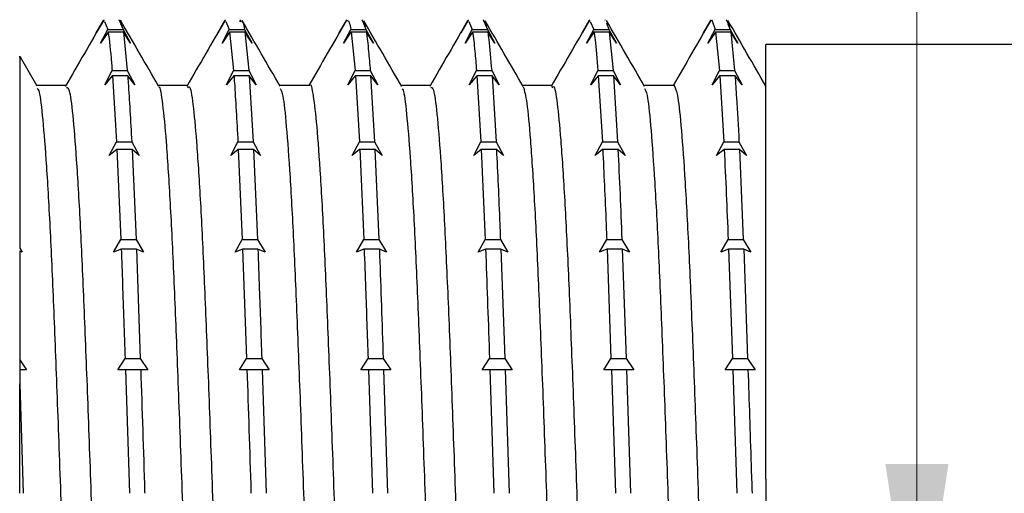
# Model space of a CAD drawing. Header units: millimetres. Extents: x 0 to 420, y 0 to 297.
# Tile 14 of 64: x 33.27 to 49.11, y 219.53 to 227.15. Entities that reach past the tile are written whole.
import ezdxf

# ---------------------------------------------------------------- set-up
doc = ezdxf.new("R2010")
doc.units = ezdxf.units.MM
doc.styles.add('SLDTEXTSTYLE1', font='TXT', dxfattribs={"width": 0.75})
doc.dimstyles.new('SLDDIMSTYLE0', dxfattribs={"dimtxt": 3.5, "dimasz": 3.302, "dimexe": 0, "dimexo": 0.0625, "dimgap": 0.875, "dimtad": 1, "dimrnd": 1e-09, "dimzin": 12, "dimdsep": 46, "dimtxsty": 'SLDTEXTSTYLE1', "dimsah": 1, "dimcen": 0.09, "dimadec": 0, "dimazin": 3, "dimtfac": 1, "dimtofl": 0, "dimtmove": 0, "dimatfit": 3, "dimfxl": 0, "dimfrac": 2, "dimtolj": 1, "dimtzin": 12, "dimarcsym": 0})

# ---------------------------------------------------------------- blocks, each defined once
blk = doc.blocks.new('_D_5')
at = {"color": 7, "linetype": 'Continuous', "lineweight": 0}
for p, q in [((47.699, 238.871), (47.699, 255.142)), ((80.307, 238.871), (46.699, 238.871)), ((47.699, 238.871), (47.699, 216.701)), ((64.457, 216.701), (46.699, 216.701))]:
    blk.add_line(p, q, dxfattribs=at)
at = {"color": 7, "linetype": 'Continuous', "lineweight": 18}
for points in [[(47.699, 238.871), (47.191, 235.569), (48.207, 235.569)], [(47.699, 216.701), (48.207, 220.003), (47.191, 220.003)]]:
    blk.add_solid(points, dxfattribs=at)
at = {"color": 7, "linetype": 'Continuous', "lineweight": 18, "insert": (43.188, 243.504), "char_height": 3.5, "attachment_point": 1, "rotation": 90, "style": 'SLDTEXTSTYLE1'}
blk.add_mtext('22,17', dxfattribs=at)

msp = doc.modelspace()

# ---------------------------------------------------------------- linework, layer by layer
at = {"color": 7, "linetype": 'Continuous', "lineweight": 25}
for p, q in [((34.61772, 227.14194), (34.4988, 226.93788)), ((34.4988, 226.93788), (34.61411, 227.13814)), ((34.61411, 227.13814), (34.61551, 227.13814)), ((34.62016, 227.14616), (34.61772, 227.14194)), ((34.86683, 227.14194), (34.86439, 227.14616)), ((34.91971, 227.04613), (34.86683, 227.14194)), ((36.57157, 227.14194), (36.45264, 226.93788)), ((36.45264, 226.93788), (36.56796, 227.13814)), ((36.56796, 227.13814), (36.56935, 227.13814)), ((36.57401, 227.14616), (36.57157, 227.14194)), ((36.80827, 227.11837), (36.81219, 227.13814)), ((36.81219, 227.13814), (36.82468, 227.11749)), ((36.82068, 227.14194), (36.81824, 227.14616)), ((36.83138, 227.12254), (36.82068, 227.14194)), ((38.52542, 227.14194), (38.40649, 226.93788)), ((38.40649, 226.93788), (38.5218, 227.13814)), ((38.5218, 227.13814), (38.5232, 227.13814)), ((38.52785, 227.14616), (38.52542, 227.14194)), ((38.77452, 227.14194), (38.77208, 227.14616)), ((38.83024, 227.04097), (38.77452, 227.14194)), ((40.47926, 227.14194), (40.36033, 226.93788)), ((40.36033, 226.93788), (40.47565, 227.13814)), ((40.47565, 227.13814), (40.47705, 227.13814)), ((40.4817, 227.14616), (40.47926, 227.14194)), ((40.72837, 227.14194), (40.72593, 227.14616)), ((40.78423, 227.04072), (40.72837, 227.14194)), ((42.43311, 227.14194), (42.31418, 226.93788)), ((42.31418, 226.93788), (42.42949, 227.13814)), ((42.42949, 227.13814), (42.43089, 227.13814)), ((42.43554, 227.14616), (42.43311, 227.14194)), ((42.68221, 227.14194), (42.67978, 227.14616)), ((44.38695, 227.14194), (44.26803, 226.93788)), ((44.26803, 226.93788), (44.38334, 227.13814)), ((44.38334, 227.13814), (44.38474, 227.13814)), ((44.38939, 227.14616), (44.38695, 227.14194)), ((44.39903, 227.14843), (44.45368, 226.99196)), ((44.63606, 227.14194), (44.63362, 227.14616)), ((44.68996, 227.04427), (44.63606, 227.14194)), ((34.56906, 226.77361), (34.68445, 226.99196)), ((34.62971, 227.12326), (34.68445, 226.99196)), ((34.68445, 226.99196), (34.92868, 226.99196)), ((34.88807, 227.08936), (34.92868, 226.99196)), ((34.92868, 226.99196), (35.04971, 226.77361)), ((36.52291, 226.77361), (36.6383, 226.99196)), ((36.58356, 227.12326), (36.6383, 226.99196)), ((36.6383, 226.99196), (36.88253, 226.99196)), ((36.88253, 226.99196), (37.00355, 226.77361)), ((38.47675, 226.77361), (38.59214, 226.99196)), ((38.59214, 226.99196), (38.83637, 226.99196)), ((38.79628, 227.08811), (38.82594, 227.03908)), ((38.8003, 227.07849), (38.83637, 226.99196)), ((38.83637, 226.99196), (38.9574, 226.77361)), ((40.4306, 226.77361), (40.54599, 226.99196)), ((40.49125, 227.12326), (40.54599, 226.99196)), ((40.54599, 226.99196), (40.79022, 226.99196)), ((40.75013, 227.08811), (40.77993, 227.03883)), ((40.75437, 227.07795), (40.79022, 226.99196)), ((40.79022, 226.99196), (40.91125, 226.77361)), ((42.38444, 226.77361), (42.49984, 226.99196)), ((42.44509, 227.12326), (42.49984, 226.99196)), ((42.49984, 226.99196), (42.74407, 226.99196)), ((42.70632, 227.10004), (42.74407, 226.99196)), ((42.74407, 226.99196), (42.86509, 226.77361)), ((44.33829, 226.77361), (44.45368, 226.99196)), ((44.45368, 226.99196), (44.69791, 226.99196)), ((44.65782, 227.08811), (44.68552, 227.04231)), ((44.65893, 227.08545), (44.69791, 226.99196)), ((44.69791, 226.99196), (44.81894, 226.77361)), ((34.6879, 226.95116), (34.56906, 226.77361)), ((34.69034, 226.95531), (34.6879, 226.95116)), ((34.69034, 226.95531), (34.93457, 226.95531)), ((34.93457, 226.95531), (34.99727, 226.32975)), ((34.937, 226.95116), (34.93457, 226.95531)), ((35.04971, 226.77361), (34.937, 226.95116)), ((36.64175, 226.95116), (36.52291, 226.77361)), ((36.64418, 226.95531), (36.64175, 226.95116)), ((36.64418, 226.95531), (36.70689, 226.32975)), ((36.64418, 226.95531), (36.88841, 226.95531)), ((36.88841, 226.95531), (36.95112, 226.32975)), ((36.89085, 226.95116), (36.88841, 226.95531)), ((37.00355, 226.77361), (36.89085, 226.95116)), ((38.59559, 226.95116), (38.47675, 226.77361)), ((38.59803, 226.95531), (38.59559, 226.95116)), ((38.59803, 226.95531), (38.66073, 226.32975)), ((38.59803, 226.95531), (38.84226, 226.95531)), ((38.8447, 226.95116), (38.84226, 226.95531)), ((38.9574, 226.77361), (38.8447, 226.95116)), ((40.54944, 226.95116), (40.4306, 226.77361)), ((40.55187, 226.95531), (40.54944, 226.95116)), ((40.55187, 226.95531), (40.7961, 226.95531)), ((40.79854, 226.95116), (40.7961, 226.95531)), ((40.91125, 226.77361), (40.79854, 226.95116)), ((42.50328, 226.95116), (42.38444, 226.77361)), ((42.50572, 226.95531), (42.50328, 226.95116)), ((42.50572, 226.95531), (42.74995, 226.95531)), ((42.74995, 226.95531), (42.81266, 226.32975)), ((42.75239, 226.95116), (42.74995, 226.95531)), ((42.86509, 226.77361), (42.75239, 226.95116)), ((44.45713, 226.95116), (44.33829, 226.77361)), ((44.45957, 226.95531), (44.45713, 226.95116)), ((44.45957, 226.95531), (44.52227, 226.32975)), ((44.45957, 226.95531), (44.7038, 226.95531)), ((44.7038, 226.95531), (44.7665, 226.32975)), ((44.70624, 226.95116), (44.7038, 226.95531)), ((44.81894, 226.77361), (44.70624, 226.95116)), ((50.96654, 226.75104), (45.26654, 226.75104)), ((45.26654, 219.75939), (45.26654, 226.75104)), ((33.54666, 226.08157), (33.27715, 226.54761)), ((34.63768, 226.10426), (34.75304, 226.32975)), ((34.75657, 226.24639), (34.63768, 226.10426)), ((34.75304, 226.32975), (34.99727, 226.32975)), ((34.75901, 226.25027), (34.75657, 226.24639)), ((34.75901, 226.25027), (34.82368, 225.18471)), ((34.75901, 226.25027), (35.00324, 226.25027)), ((34.99727, 226.32975), (35.11833, 226.10426)), ((35.00568, 226.24639), (35.00324, 226.25027)), ((35.11833, 226.10426), (35.00568, 226.24639)), ((36.59153, 226.10426), (36.70689, 226.32975)), ((36.71042, 226.24639), (36.59153, 226.10426)), ((36.70689, 226.32975), (36.95112, 226.32975)), ((36.71285, 226.25027), (36.71042, 226.24639)), ((36.71285, 226.25027), (36.95708, 226.25027)), ((36.95112, 226.32975), (37.07218, 226.10426)), ((36.95708, 226.25027), (37.02175, 225.18471)), ((36.95952, 226.24639), (36.95708, 226.25027)), ((37.07218, 226.10426), (36.95952, 226.24639)), ((38.54538, 226.10426), (38.66073, 226.32975)), ((38.66426, 226.24639), (38.54538, 226.10426)), ((38.66073, 226.32975), (38.90496, 226.32975)), ((38.6667, 226.25027), (38.66426, 226.24639)), ((38.6667, 226.25027), (38.73137, 225.18471)), ((38.6667, 226.25027), (38.91093, 226.25027)), ((38.90496, 226.32975), (39.02602, 226.10426)), ((38.91093, 226.25027), (38.9756, 225.18471)), ((38.91337, 226.24639), (38.91093, 226.25027)), ((39.02602, 226.10426), (38.91337, 226.24639)), ((40.49922, 226.10426), (40.61458, 226.32975)), ((40.61811, 226.24639), (40.49922, 226.10426)), ((40.61458, 226.32975), (40.85881, 226.32975)), ((40.62054, 226.25027), (40.61811, 226.24639)), ((40.62054, 226.25027), (40.68522, 225.18471)), ((40.62054, 226.25027), (40.86477, 226.25027)), ((40.85881, 226.32975), (40.97987, 226.10426)), ((40.86477, 226.25027), (40.92945, 225.18471)), ((40.86721, 226.24639), (40.86477, 226.25027)), ((40.97987, 226.10426), (40.86721, 226.24639)), ((42.45307, 226.10426), (42.56843, 226.32975)), ((42.57195, 226.24639), (42.45307, 226.10426)), ((42.56843, 226.32975), (42.81266, 226.32975)), ((42.57439, 226.25027), (42.57195, 226.24639)), ((42.57439, 226.25027), (42.63906, 225.18471)), ((42.57439, 226.25027), (42.81862, 226.25027)), ((42.81266, 226.32975), (42.93372, 226.10426)), ((42.81862, 226.25027), (42.88329, 225.18471)), ((42.82106, 226.24639), (42.81862, 226.25027)), ((42.93372, 226.10426), (42.82106, 226.24639)), ((44.40691, 226.10426), (44.52227, 226.32975)), ((44.5258, 226.24639), (44.40691, 226.10426)), ((44.52227, 226.32975), (44.7665, 226.32975)), ((44.52824, 226.25027), (44.5258, 226.24639)), ((44.52824, 226.25027), (44.59291, 225.18471)), ((44.52824, 226.25027), (44.77247, 226.25027)), ((44.7665, 226.32975), (44.88756, 226.10426)), ((44.77491, 226.24639), (44.77247, 226.25027)), ((44.88756, 226.10426), (44.77491, 226.24639)), ((34.01898, 226.09348), (33.53976, 226.09348)), ((34.70836, 224.96339), (34.82368, 225.18471)), ((34.82368, 225.18471), (35.06791, 225.18471)), ((35.06791, 225.18471), (35.18901, 224.96339)), ((36.66221, 224.96339), (36.77752, 225.18471)), ((36.77752, 225.18471), (37.02175, 225.18471)), ((37.02175, 225.18471), (37.14285, 224.96339)), ((38.61605, 224.96339), (38.73137, 225.18471)), ((38.73137, 225.18471), (38.9756, 225.18471)), ((38.9756, 225.18471), (39.0967, 224.96339)), ((40.5699, 224.96339), (40.68522, 225.18471)), ((40.68522, 225.18471), (40.92945, 225.18471)), ((40.92945, 225.18471), (41.05055, 224.96339)), ((42.52374, 224.96339), (42.63906, 225.18471)), ((42.63906, 225.18471), (42.88329, 225.18471)), ((42.88329, 225.18471), (43.00439, 224.96339)), ((44.47759, 224.96339), (44.59291, 225.18471)), ((44.59291, 225.18471), (44.83714, 225.18471)), ((44.83714, 225.18471), (44.95824, 224.96339)), ((34.82728, 225.06298), (34.70836, 224.96339)), ((34.82972, 225.06639), (34.82728, 225.06298)), ((34.82972, 225.06639), (34.89359, 223.61427)), ((34.82972, 225.06639), (35.07395, 225.06639)), ((35.07395, 225.06639), (35.13782, 223.61427)), ((35.07639, 225.06298), (35.07395, 225.06639)), ((35.18901, 224.96339), (35.07639, 225.06298)), ((36.78113, 225.06298), (36.66221, 224.96339)), ((36.78357, 225.06639), (36.78113, 225.06298)), ((36.78357, 225.06639), (36.84744, 223.61427)), ((36.78357, 225.06639), (37.0278, 225.06639)), ((37.0278, 225.06639), (37.09167, 223.61427)), ((37.03023, 225.06298), (37.0278, 225.06639)), ((37.14285, 224.96339), (37.03023, 225.06298)), ((38.73498, 225.06298), (38.61605, 224.96339)), ((38.73741, 225.06639), (38.73498, 225.06298)), ((38.73741, 225.06639), (38.80128, 223.61427)), ((38.73741, 225.06639), (38.98164, 225.06639)), ((38.98164, 225.06639), (39.04551, 223.61427)), ((38.98408, 225.06298), (38.98164, 225.06639)), ((39.0967, 224.96339), (38.98408, 225.06298)), ((40.68882, 225.06298), (40.5699, 224.96339)), ((40.69126, 225.06639), (40.68882, 225.06298)), ((40.69126, 225.06639), (40.75513, 223.61427)), ((40.69126, 225.06639), (40.93549, 225.06639)), ((40.93793, 225.06298), (40.93549, 225.06639)), ((41.05055, 224.96339), (40.93793, 225.06298)), ((42.64267, 225.06298), (42.52374, 224.96339)), ((42.6451, 225.06639), (42.64267, 225.06298)), ((42.6451, 225.06639), (42.88933, 225.06639)), ((42.89177, 225.06298), (42.88933, 225.06639)), ((43.00439, 224.96339), (42.89177, 225.06298)), ((44.59651, 225.06298), (44.47759, 224.96339)), ((44.59895, 225.06639), (44.59651, 225.06298)), ((44.59895, 225.06639), (44.84318, 225.06639)), ((44.84318, 225.06639), (44.90705, 223.61427)), ((44.84562, 225.06298), (44.84318, 225.06639)), ((44.95824, 224.96339), (44.84562, 225.06298)), ((34.77817, 223.40822), (34.89359, 223.61427)), ((34.89359, 223.61427), (35.13782, 223.61427)), ((35.13782, 223.61427), (35.25881, 223.40822)), ((36.73201, 223.40822), (36.84744, 223.61427)), ((36.84744, 223.61427), (37.09167, 223.61427)), ((37.09167, 223.61427), (37.21266, 223.40822)), ((38.68586, 223.40822), (38.80128, 223.61427)), ((38.80128, 223.61427), (39.04551, 223.61427)), ((39.04551, 223.61427), (39.16651, 223.40822)), ((40.63971, 223.40822), (40.75513, 223.61427)), ((40.75513, 223.61427), (40.99936, 223.61427)), ((40.99936, 223.61427), (41.12035, 223.40822)), ((42.59355, 223.40822), (42.70897, 223.61427)), ((42.70897, 223.61427), (42.95321, 223.61427)), ((42.95321, 223.61427), (43.0742, 223.40822)), ((44.5474, 223.40822), (44.66282, 223.61427)), ((44.66282, 223.61427), (44.90705, 223.61427)), ((44.90705, 223.61427), (45.02804, 223.40822)), ((33.26654, 223.47373), (33.30497, 223.40822)), ((33.30497, 223.40822), (33.26654, 223.426)), ((33.26654, 223.426), (33.26654, 221.67676)), ((34.89697, 223.46027), (34.77817, 223.40822)), ((34.89941, 223.46303), (34.89697, 223.46027)), ((34.89941, 223.46303), (35.14364, 223.46303)), ((35.14364, 223.46303), (35.20667, 221.69717)), ((35.14607, 223.46027), (35.14364, 223.46303)), ((35.25881, 223.40822), (35.14607, 223.46027)), ((36.85082, 223.46027), (36.73201, 223.40822)), ((36.85325, 223.46303), (36.85082, 223.46027)), ((36.85325, 223.46303), (36.91629, 221.69717)), ((36.85325, 223.46303), (37.09748, 223.46303)), ((37.09992, 223.46027), (37.09748, 223.46303)), ((37.21266, 223.40822), (37.09992, 223.46027)), ((38.80466, 223.46027), (38.68586, 223.40822)), ((38.8071, 223.46303), (38.80466, 223.46027)), ((38.8071, 223.46303), (39.05133, 223.46303)), ((39.05377, 223.46027), (39.05133, 223.46303)), ((39.16651, 223.40822), (39.05377, 223.46027)), ((40.75851, 223.46027), (40.63971, 223.40822)), ((40.76094, 223.46303), (40.75851, 223.46027)), ((40.76094, 223.46303), (41.00517, 223.46303)), ((41.00517, 223.46303), (41.06821, 221.69717)), ((41.00761, 223.46027), (41.00517, 223.46303)), ((41.12035, 223.40822), (41.00761, 223.46027)), ((42.71235, 223.46027), (42.59355, 223.40822)), ((42.71479, 223.46303), (42.71235, 223.46027)), ((42.71479, 223.46303), (42.77783, 221.69717)), ((42.71479, 223.46303), (42.95902, 223.46303)), ((42.95902, 223.46303), (43.02206, 221.69717)), ((42.96146, 223.46027), (42.95902, 223.46303)), ((43.0742, 223.40822), (42.96146, 223.46027)), ((44.6662, 223.46027), (44.5474, 223.40822)), ((44.66864, 223.46303), (44.6662, 223.46027)), ((44.66864, 223.46303), (44.73167, 221.69717)), ((44.66864, 223.46303), (44.91287, 223.46303)), ((44.91287, 223.46303), (44.9759, 221.69717)), ((44.91531, 223.46027), (44.91287, 223.46303)), ((45.02804, 223.40822), (44.91531, 223.46027)), ((33.26654, 221.67676), (33.3739, 221.51672)), ((33.26654, 221.67676), (33.26654, 221.51853)), ((34.8471, 221.51672), (34.96244, 221.69717)), ((34.96244, 221.69717), (35.20667, 221.69717)), ((35.20667, 221.69717), (35.32775, 221.51672)), ((36.80095, 221.51672), (36.91629, 221.69717)), ((36.91629, 221.69717), (37.16052, 221.69717)), ((37.16052, 221.69717), (37.2816, 221.51672)), ((38.75479, 221.51672), (38.87013, 221.69717)), ((38.87013, 221.69717), (39.11436, 221.69717)), ((39.11436, 221.69717), (39.23544, 221.51672)), ((40.70864, 221.51672), (40.82398, 221.69717)), ((40.82398, 221.69717), (41.06821, 221.69717)), ((41.06821, 221.69717), (41.18929, 221.51672)), ((42.66249, 221.51672), (42.77783, 221.69717)), ((42.77783, 221.69717), (43.02206, 221.69717)), ((43.02206, 221.69717), (43.14313, 221.51672)), ((44.61633, 221.51672), (44.73167, 221.69717)), ((44.73167, 221.69717), (44.9759, 221.69717)), ((44.9759, 221.69717), (45.09698, 221.51672)), ((33.3739, 221.51672), (33.26654, 221.51853)), ((33.26654, 221.51853), (33.26654, 221.29173)), ((34.96601, 221.51862), (34.8471, 221.51672)), ((34.96844, 221.5206), (34.96601, 221.51862)), ((34.96844, 221.5206), (35.03322, 219.52955)), ((34.96844, 221.5206), (35.21268, 221.5206)), ((35.21511, 221.51862), (35.21268, 221.5206)), ((35.32775, 221.51672), (35.21511, 221.51862)), ((36.91985, 221.51862), (36.80095, 221.51672)), ((36.92229, 221.5206), (36.91985, 221.51862)), ((36.92229, 221.5206), (37.16652, 221.5206)), ((37.16652, 221.5206), (37.23129, 219.52955)), ((37.16896, 221.51862), (37.16652, 221.5206)), ((37.2816, 221.51672), (37.16896, 221.51862)), ((38.8737, 221.51862), (38.75479, 221.51672)), ((38.87614, 221.5206), (38.8737, 221.51862)), ((38.87614, 221.5206), (38.94091, 219.52955)), ((38.87614, 221.5206), (39.12037, 221.5206)), ((39.12037, 221.5206), (39.18514, 219.52955)), ((39.12281, 221.51862), (39.12037, 221.5206)), ((39.23544, 221.51672), (39.12281, 221.51862)), ((40.82755, 221.51862), (40.70864, 221.51672)), ((40.82998, 221.5206), (40.82755, 221.51862)), ((40.82998, 221.5206), (40.89475, 219.52955)), ((40.82998, 221.5206), (41.07421, 221.5206)), ((41.07421, 221.5206), (41.13899, 219.52955)), ((41.07665, 221.51862), (41.07421, 221.5206)), ((41.18929, 221.51672), (41.07665, 221.51862)), ((42.78139, 221.51862), (42.66249, 221.51672)), ((42.78383, 221.5206), (42.78139, 221.51862)), ((42.78383, 221.5206), (42.8486, 219.52955)), ((42.78383, 221.5206), (43.02806, 221.5206)), ((43.02806, 221.5206), (43.09283, 219.52955)), ((43.0305, 221.51862), (43.02806, 221.5206)), ((43.14313, 221.51672), (43.0305, 221.51862)), ((44.73524, 221.51862), (44.61633, 221.51672)), ((44.73768, 221.5206), (44.73524, 221.51862)), ((44.73768, 221.5206), (44.80245, 219.52955)), ((44.73768, 221.5206), (44.98191, 221.5206)), ((44.98434, 221.51862), (44.98191, 221.5206)), ((45.09698, 221.51672), (44.98434, 221.51862)), ((33.26654, 221.29173), (33.3236, 219.52955)), ((33.26654, 219.52955), (33.26654, 221.29173))]:
    msp.add_line(p, q, dxfattribs=at)
for points, knots in [([(34.61284, 227.13597), (34.51077, 226.95942), (34.30663, 226.60634), (34.10246, 226.25328), (34.00037, 226.07677)], [0, 0, 0, 0, 0.50003134, 1, 1, 1, 1]), ([(35.50045, 226.08164), (35.3984, 226.25812), (35.19429, 226.61109), (34.9902, 226.96407), (34.88815, 227.14057)], [0, 0, 0, 0, 0.49997349, 1, 1, 1, 1]), ([(36.56669, 227.13597), (36.46457, 226.95935), (36.26044, 226.60626), (36.05626, 226.25321), (35.95422, 226.07677)], [0, 0, 0, 0, 0.50023724, 1, 1, 1, 1]), ([(37.45656, 226.07801), (37.35452, 226.25446), (37.15043, 226.60738), (36.94637, 226.96033), (36.84433, 227.13682)], [0, 0, 0, 0, 0.49997581, 1, 1, 1, 1]), ([(38.52053, 227.13597), (38.41838, 226.95927), (38.21747, 226.61176), (38.01651, 226.26428), (37.91774, 226.09348)], [0, 0, 0, 0, 0.50847022, 1, 1, 1, 1]), ([(38.53746, 227.13521), (38.54792, 227.13337), (38.56633, 227.13014), (38.58436, 227.03364), (38.59214, 226.99196)], [0, 0, 0, 0, 0.56807788, 1, 1, 1, 1]), ([(39.41274, 226.07375), (39.31068, 226.25022), (39.10655, 226.60319), (38.90245, 226.9562), (38.8004, 227.13272)], [0, 0, 0, 0, 0.49997213, 1, 1, 1, 1]), ([(40.47438, 227.13597), (40.37218, 226.9592), (40.16805, 226.6061), (39.96387, 226.25306), (39.86191, 226.07677)], [0, 0, 0, 0, 0.50065204, 1, 1, 1, 1]), ([(41.36692, 226.07308), (41.26484, 226.24959), (41.06067, 226.60264), (40.85654, 226.95572), (40.75446, 227.13228)], [0, 0, 0, 0, 0.49996831, 1, 1, 1, 1]), ([(42.42823, 227.13597), (42.32599, 226.95912), (42.12186, 226.60602), (41.91768, 226.25298), (41.81576, 226.07677)], [0, 0, 0, 0, 0.50086084, 1, 1, 1, 1]), ([(43.31882, 226.07674), (43.21674, 226.25326), (43.01258, 226.6063), (42.80845, 226.95937), (42.70638, 227.13592)], [0, 0, 0, 0, 0.49996908, 1, 1, 1, 1]), ([(44.38207, 227.13597), (44.27979, 226.95904), (44.07889, 226.61151), (43.87793, 226.26405), (43.77927, 226.09348)], [0, 0, 0, 0, 0.509106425, 1, 1, 1, 1]), ([(45.27154, 226.0787), (45.16945, 226.25524), (44.96525, 226.60834), (44.7611, 226.96145), (44.65901, 227.13801)], [0, 0, 0, 0, 0.49996623, 1, 1, 1, 1]), ([(36.8443, 227.11646), (36.84925, 227.11405), (36.86214, 227.10776), (36.87475, 227.03611), (36.88253, 226.99196)], [0, 0, 0, 0, 0.38372352, 1, 1, 1, 1]), ([(34.69034, 226.95531), (34.70801, 226.81112), (34.72871, 226.64228), (34.74994, 226.36957), (34.75304, 226.32975)], [0, 0, 0, 0, 0.8539789, 1, 1, 1, 1]), ([(38.84226, 226.95531), (38.85446, 226.86131), (38.87513, 226.70207), (38.89629, 226.43796), (38.90496, 226.32975)], [0, 0, 0, 0, 0.59028613, 1, 1, 1, 1]), ([(40.55187, 226.95531), (40.56408, 226.86131), (40.58475, 226.70207), (40.60591, 226.43796), (40.61458, 226.32975)], [0, 0, 0, 0, 0.59028578, 1, 1, 1, 1]), ([(40.7961, 226.95531), (40.80186, 226.91443), (40.82266, 226.76671), (40.84364, 226.51314), (40.85881, 226.32975)], [0, 0, 0, 0, 0.27678329, 1, 1, 1, 1]), ([(42.50572, 226.95531), (42.51148, 226.91443), (42.53228, 226.76671), (42.55325, 226.51314), (42.56843, 226.32975)], [0, 0, 0, 0, 0.27678286, 1, 1, 1, 1]), ([(33.26654, 226.54148), (33.26654, 226.54988), (33.26654, 226.59412), (33.26654, 226.39828), (33.26654, 225.95367), (33.26654, 225.22006), (33.26654, 224.37378), (33.26654, 223.7287), (33.26654, 223.47373)], [0, 0, 0, 0, 0.04758276, 0.25042806, 0.45331991, 0.6593359, 0.86535204, 1, 1, 1, 1]), ([(35.00324, 226.25027), (35.00605, 226.21141), (35.02742, 225.91682), (35.04909, 225.52492), (35.06791, 225.18471)], [0, 0, 0, 0, 0.13191714, 1, 1, 1, 1]), ([(36.71285, 226.25027), (36.71567, 226.21141), (36.73703, 225.91682), (36.75871, 225.52492), (36.77752, 225.18471)], [0, 0, 0, 0, 0.13191694, 1, 1, 1, 1]), ([(44.77247, 226.25027), (44.7806, 226.13516), (44.80203, 225.83185), (44.8237, 225.4325), (44.83714, 225.18471)], [0, 0, 0, 0, 0.379529, 1, 1, 1, 1]), ([(33.5465, 226.03995), (33.55549, 226.03587), (33.58415, 226.02286), (33.63005, 225.64851), (33.68902, 224.94443), (33.74911, 223.92664), (33.80682, 222.66018), (33.86433, 221.18261), (33.92443, 219.54326), (33.98345, 217.80527), (34.03994, 216.02989), (34.09967, 214.2756), (34.15948, 212.60744), (34.21604, 211.08658), (34.27493, 209.76175), (34.33503, 208.68431), (34.39278, 207.8834), (34.45015, 207.42966), (34.49176, 207.24857), (34.51268, 207.31606), (34.51386, 207.31989)], [0, 0, 0, 0, 0.02741222, 0.08742863, 0.14805761, 0.20907013, 0.26938081, 0.32964346, 0.39064883, 0.45131296, 0.5113132, 0.57218901, 0.63308823, 0.69310647, 0.75373183, 0.81474498, 0.87506045, 0.93531843, 0.996323, 1, 1, 1, 1]), ([(34.01888, 226.05957), (34.03328, 226.05659), (34.0674, 226.04955), (34.11855, 225.65307), (34.17747, 224.9432), (34.23757, 223.92697), (34.29528, 222.6601), (34.3528, 221.18264), (34.41289, 219.54326), (34.47191, 217.80527), (34.5284, 216.0299), (34.58814, 214.27559), (34.64794, 212.60751), (34.70451, 211.0863), (34.76339, 209.7628), (34.82349, 208.68037), (34.88123, 207.89793), (34.93178, 207.43789), (34.96449, 207.38483), (34.97738, 207.3639)], [0, 0, 0, 0, 0.044262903, 0.104824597, 0.166004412, 0.227571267, 0.288429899, 0.349240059, 0.4107997, 0.472014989, 0.532560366, 0.593989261, 0.655441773, 0.716005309, 0.777181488, 0.838748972, 0.899612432, 0.960417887, 1, 1, 1, 1]), ([(35.97283, 226.09348), (35.89138, 226.09348), (35.73163, 226.09348), (35.57189, 226.09348), (35.4936, 226.09348)], [0, 0, 0, 0, 0.509898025, 1, 1, 1, 1]), ([(35.50044, 226.06574), (35.50254, 226.06779), (35.5244, 226.0891), (35.56457, 225.81514), (35.62211, 225.23061), (35.68218, 224.30785), (35.74124, 223.12527), (35.79772, 221.71495), (35.85743, 220.12607), (35.91726, 218.4148), (35.97384, 216.64581), (36.03269, 214.87745), (36.0928, 213.17086), (36.15057, 211.59318), (36.20802, 210.1951), (36.2681, 209.02638), (36.32719, 208.12671), (36.38359, 207.55023), (36.43164, 207.28537), (36.45954, 207.3363), (36.46762, 207.35104)], [0, 0, 0, 0, 0.006399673, 0.066725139, 0.126974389, 0.187977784, 0.248652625, 0.30864924, 0.369518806, 0.430424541, 0.490448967, 0.551063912, 0.612079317, 0.67240952, 0.732654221, 0.79365676, 0.854334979, 0.914330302, 0.975197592, 1, 1, 1, 1]), ([(35.97279, 226.05391), (35.98028, 226.06442), (36.00757, 226.10274), (36.05307, 225.82305), (36.11057, 225.22847), (36.17065, 224.30842), (36.2297, 223.12512), (36.28618, 221.715), (36.34589, 220.12606), (36.40572, 218.41481), (36.4623, 216.64581), (36.52115, 214.87745), (36.58126, 213.1709), (36.63904, 211.59304), (36.69648, 210.19564), (36.75657, 209.02435), (36.81564, 208.13422), (36.87193, 207.52422), (36.91147, 207.39254), (36.93129, 207.32652)], [0, 0, 0, 0, 0.023018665, 0.083887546, 0.14467952, 0.206232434, 0.267453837, 0.327990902, 0.389408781, 0.450863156, 0.511428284, 0.572589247, 0.634154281, 0.695027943, 0.755815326, 0.817367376, 0.878592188, 0.939127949, 1, 1, 1, 1]), ([(37.92667, 226.09348), (37.84518, 226.09348), (37.68549, 226.09347), (37.5258, 226.09348), (37.44761, 226.09348)], [0, 0, 0, 0, 0.510326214, 1, 1, 1, 1]), ([(37.45634, 226.04461), (37.4706, 226.01685), (37.50441, 225.95104), (37.55547, 225.46472), (37.6152, 224.66131), (37.67503, 223.5626), (37.73164, 222.22652), (37.79044, 220.69394), (37.85056, 219.01669), (37.90839, 217.26098), (37.96578, 215.48579), (38.02587, 213.75002), (38.08497, 212.12164), (38.14143, 210.65587), (38.20111, 209.40238), (38.26096, 208.4055), (38.31755, 207.71408), (38.37156, 207.33235), (38.40649, 207.33898), (38.42155, 207.34183)], [0, 0, 0, 0, 0.043854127, 0.103979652, 0.16497694, 0.226023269, 0.286186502, 0.346924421, 0.408076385, 0.468554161, 0.52891864, 0.590053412, 0.650875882, 0.711000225, 0.771995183, 0.833043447, 0.893208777, 0.953942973, 1, 1, 1, 1]), ([(37.92661, 226.0887), (37.92719, 226.09031), (37.94763, 226.14661), (37.98752, 225.9498), (38.04396, 225.47861), (38.10365, 224.65756), (38.16349, 223.56359), (38.2201, 222.22626), (38.27891, 220.69402), (38.33902, 219.01667), (38.39685, 217.26099), (38.45424, 215.4858), (38.51433, 213.75002), (38.57343, 212.12168), (38.62989, 210.65573), (38.68957, 209.40293), (38.74942, 208.40346), (38.80603, 207.72161), (38.85172, 207.37037), (38.87827, 207.36446), (38.88497, 207.36297)], [0, 0, 0, 0, 0.001798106, 0.063034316, 0.123572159, 0.184987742, 0.246452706, 0.307028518, 0.368182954, 0.429754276, 0.49064679, 0.551425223, 0.612979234, 0.674218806, 0.734755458, 0.796168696, 0.857635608, 0.918213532, 0.979364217, 1, 1, 1, 1]), ([(39.88052, 226.09348), (39.79899, 226.09348), (39.63925, 226.09346), (39.47952, 226.09348), (39.40132, 226.09348)], [0, 0, 0, 0, 0.510443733, 1, 1, 1, 1]), ([(39.41261, 226.03626), (39.4193, 226.03376), (39.44565, 226.0239), (39.48937, 225.66769), (39.54822, 224.97888), (39.60831, 223.97096), (39.66621, 222.7138), (39.72355, 221.24347), (39.78363, 219.60949), (39.84276, 217.87415), (39.89921, 216.09914), (39.95886, 214.34291), (40.01873, 212.67007), (40.07537, 211.14251), (40.13413, 209.80915), (40.19423, 208.72105), (40.25217, 207.909), (40.30937, 207.44092), (40.35171, 207.25231), (40.37339, 207.31925), (40.37533, 207.32525)], [0, 0, 0, 0, 0.020485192, 0.080806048, 0.141685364, 0.20299249, 0.263636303, 0.324139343, 0.385424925, 0.446410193, 0.506682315, 0.567823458, 0.629030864, 0.689353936, 0.750229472, 0.811537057, 0.87218552, 0.932684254, 0.993968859, 1, 1, 1, 1]), ([(39.88042, 226.0569), (39.89405, 226.05666), (39.92741, 226.05608), (39.97788, 225.67427), (40.03667, 224.9771), (40.09678, 223.97144), (40.15467, 222.71368), (40.21201, 221.24351), (40.27209, 219.60949), (40.33122, 217.87416), (40.38767, 216.09915), (40.44733, 214.34289), (40.50719, 212.67015), (40.56384, 211.14226), (40.62259, 209.81013), (40.6827, 208.71737), (40.74062, 207.92256), (40.79177, 207.44707), (40.82525, 207.38649), (40.83893, 207.36175)], [0, 0, 0, 0, 0.04187884, 0.10246086, 0.16360376, 0.22517633, 0.28608271, 0.3468477, 0.40839863, 0.46964794, 0.53018102, 0.59158688, 0.6530593, 0.71364355, 0.77478265, 0.83635568, 0.89726673, 0.9580274, 1, 1, 1, 1]), ([(41.83437, 226.09348), (41.75279, 226.09347), (41.59304, 226.09345), (41.4333, 226.09347), (41.35513, 226.09348)], [0, 0, 0, 0, 0.51065375, 1, 1, 1, 1]), ([(41.36675, 226.07114), (41.38589, 226.00313), (41.42438, 225.86634), (41.48129, 225.25029), (41.54139, 224.35155), (41.60055, 223.17528), (41.65699, 221.77381), (41.71662, 220.19076), (41.77651, 218.48302), (41.83318, 216.71516), (41.89188, 214.94568), (41.952, 213.23525), (42.00996, 211.65157), (42.06723, 210.24559), (42.1273, 209.06706), (42.1865, 208.15633), (42.24287, 207.5666), (42.2916, 207.29014), (42.32028, 207.33742), (42.32913, 207.35201)], [0, 0, 0, 0, 0.05982539, 0.12032745, 0.18162203, 0.24262901, 0.30290994, 0.36405578, 0.42528072, 0.48562246, 0.54649845, 0.6078193, 0.66849348, 0.72899134, 0.7902849, 0.85129511, 0.91157512, 0.97271851, 1, 1, 1, 1]), ([(41.83426, 226.05575), (41.84099, 226.06635), (41.86753, 226.10816), (41.91245, 225.83958), (41.96978, 225.25834), (42.02984, 224.3494), (42.08901, 223.17586), (42.14545, 221.77367), (42.20508, 220.19081), (42.26497, 218.48301), (42.32164, 216.71517), (42.38034, 214.94569), (42.44046, 213.23525), (42.49842, 211.65164), (42.5557, 210.24536), (42.61576, 209.06798), (42.67496, 208.15295), (42.73131, 207.57914), (42.7717, 207.30982), (42.79209, 207.32931), (42.79262, 207.32982)], [0, 0, 0, 0, 0.02070985, 0.08163302, 0.14238796, 0.20393874, 0.26520074, 0.32573362, 0.38713504, 0.4486159, 0.50920986, 0.57034031, 0.63191746, 0.69284526, 0.75359599, 0.81514574, 0.87641098, 0.93694295, 0.9983419, 1, 1, 1, 1]), ([(43.78821, 226.09348), (43.70659, 226.09347), (43.5469, 226.09344), (43.38721, 226.09347), (43.30914, 226.09348)], [0, 0, 0, 0, 0.51108778, 1, 1, 1, 1]), ([(43.3186, 226.03994), (43.33186, 226.01653), (43.3647, 225.95859), (43.41473, 225.48952), (43.47439, 224.69879), (43.53428, 223.61008), (43.59098, 222.28263), (43.64964, 220.75678), (43.70976, 219.08387), (43.76777, 217.3301), (43.825, 215.55458), (43.88506, 213.81615), (43.94427, 212.18244), (44.0007, 210.7094), (44.0603, 209.44672), (44.12021, 208.43905), (44.17689, 207.73508), (44.23152, 207.33843), (44.26722, 207.33834), (44.28305, 207.33829)], [0, 0, 0, 0, 0.040783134, 0.100946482, 0.161968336, 0.223081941, 0.283315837, 0.344064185, 0.405269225, 0.465841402, 0.526211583, 0.587385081, 0.648288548, 0.708451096, 0.769470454, 0.830585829, 0.890822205, 0.951566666, 1, 1, 1, 1]), ([(43.7882, 226.09168), (43.80783, 226.06128), (43.84705, 226.00051), (43.90322, 225.49344), (43.96284, 224.69774), (44.02274, 223.61037), (44.07944, 222.28257), (44.1381, 220.75681), (44.19822, 219.08387), (44.25623, 217.33011), (44.31346, 215.55459), (44.37352, 213.81615), (44.43273, 212.18249), (44.48916, 210.70928), (44.54876, 209.44724), (44.60867, 208.43713), (44.66537, 207.74219), (44.7117, 207.37852), (44.73903, 207.36781), (44.74651, 207.36488)], [0, 0, 0, 0, 0.06060589, 0.12113772, 0.18253331, 0.24402122, 0.30462404, 0.36574445, 0.42732436, 0.48826753, 0.54900746, 0.61055563, 0.67183212, 0.73236314, 0.79375623, 0.85524592, 0.91585123, 0.97696773, 1, 1, 1, 1]), ([(40.93549, 225.06639), (40.95374, 224.68184), (40.97529, 224.22781), (40.99616, 223.6957), (40.99936, 223.61427)], [0, 0, 0, 0, 0.84696644, 1, 1, 1, 1]), ([(42.6451, 225.06639), (42.66335, 224.68184), (42.6849, 224.22781), (42.70578, 223.6957), (42.70897, 223.61427)], [0, 0, 0, 0, 0.846966, 1, 1, 1, 1]), ([(42.88933, 225.06639), (42.90076, 224.8308), (42.92233, 224.38625), (42.94333, 223.86111), (42.95321, 223.61427)], [0, 0, 0, 0, 0.52996364, 1, 1, 1, 1]), ([(44.59895, 225.06639), (44.61038, 224.8308), (44.63195, 224.38625), (44.65295, 223.86111), (44.66282, 223.61427)], [0, 0, 0, 0, 0.52996312, 1, 1, 1, 1]), ([(34.89941, 223.46303), (34.91333, 223.08531), (34.93404, 222.52349), (34.95543, 221.90111), (34.96244, 221.69717)], [0, 0, 0, 0, 0.67232243, 1, 1, 1, 1]), ([(37.09748, 223.46303), (37.10537, 223.25096), (37.12598, 222.69645), (37.14733, 222.07868), (37.16052, 221.69717)], [0, 0, 0, 0, 0.38245212, 1, 1, 1, 1]), ([(38.8071, 223.46303), (38.81498, 223.25096), (38.83559, 222.69645), (38.85695, 222.07868), (38.87013, 221.69717)], [0, 0, 0, 0, 0.38245184, 1, 1, 1, 1]), ([(39.05133, 223.46303), (39.05275, 223.42554), (39.07339, 222.87946), (39.09461, 222.2673), (39.11436, 221.69717)], [0, 0, 0, 0, 0.06865526, 1, 1, 1, 1]), ([(40.76094, 223.46303), (40.76236, 223.42554), (40.78301, 222.87946), (40.80422, 222.2673), (40.82398, 221.69717)], [0, 0, 0, 0, 0.06865491, 1, 1, 1, 1]), ([(35.21268, 221.5206), (35.2341, 220.87494), (35.25574, 220.22311), (35.27724, 219.53605), (35.27745, 219.52955)], [0, 0, 0, 0, 0.99052972, 1, 1, 1, 1]), ([(36.92229, 221.5206), (36.94372, 220.87494), (36.96535, 220.22311), (36.98686, 219.53605), (36.98706, 219.52955)], [0, 0, 0, 0, 0.99052951, 1, 1, 1, 1]), ([(44.98191, 221.5206), (44.99868, 221.01732), (45.02029, 220.36894), (45.04185, 219.68304), (45.04668, 219.52955)], [0, 0, 0, 0, 0.77621434, 1, 1, 1, 1]), ([(45.26654, 219.75939), (45.26654, 219.60616), (45.26654, 218.93227), (45.26654, 217.67195), (45.26654, 216.16612), (45.26654, 215.22255), (45.26654, 214.84663)], [0, 0, 0, 0, 0.097966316, 0.430850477, 0.773250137, 1, 1, 1, 1])]:
    msp.add_open_spline(points, degree=3, knots=knots, dxfattribs=at)

# ---------------------------------------------------------------- dimensions: what is measured, and where the dimension line sits
at = {"color": 7, "linetype": 'Continuous', "lineweight": 18}
dim = msp.add_linear_dim(base=(47.69925, 216.70104), p1=(81.30674, 238.87104), p2=(65.45674, 216.70104), angle=90, dimstyle='SLDDIMSTYLE0', dxfattribs=at)
dim.commit()
dim.dimension.update_dxf_attribs({"geometry": '_D_5', "text_midpoint": (47.69925, 249.32306), "dimtype": 160})

doc.saveas('drawing.dxf')
